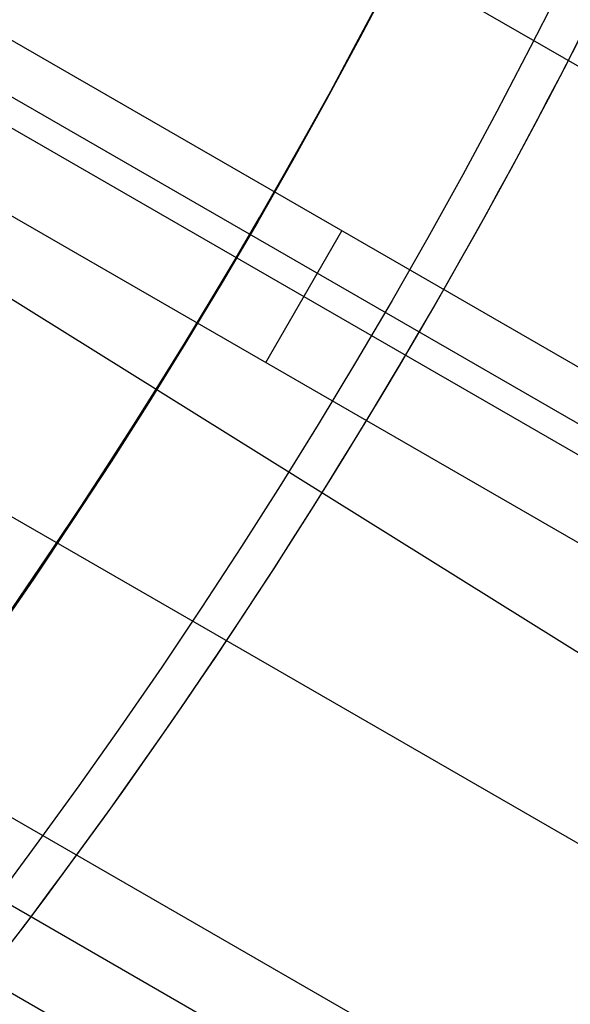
# Model space of a CAD drawing. Extents: x 19499 to 20475, y -6718 to -5871.
# Tile 44 of 60: x 20036.05 to 20041.66, y -6439.24 to -6429.19. Entities that reach past the tile are written whole.
import ezdxf

# ---------------------------------------------------------------- set-up
doc = ezdxf.new("R2010")
doc.units = 0
doc.layers.get('0').update_dxf_attribs({"linetype": 'CONTINUOUS'})
for name, color, linetype in [('BLANCO_METALICO', 7, 'CONTINUOUS'), ('COLOR', 7, 'CONTINUOUS'), ('LUZ', 7, 'CONTINUOUS')]:
    doc.layers.add(name, color=color, linetype=linetype)

msp = doc.modelspace()

# ---------------------------------------------------------------- linework, layer by layer
for p, q in [((20036.83385633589, -6426.827708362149, 63.85791751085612), (20447.42650434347, -6663.883484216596, 63.8579175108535)), ((20043.06477683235, -6433.495986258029, 64.22825076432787), (20035.60173972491, -6429.18719977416, 64.22825076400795)), ((20042.63418746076, -6433.825945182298, 66.39653490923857), (20035.35924125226, -6429.625753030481, 66.39653490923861)), ((20035.22125151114, -6429.864289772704, 64.65119424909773), (20042.50077716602, -6434.067125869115, 64.65119424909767)), ((20042.18709886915, -6434.782788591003, 65.07413773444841), (20034.82954046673, -6430.534899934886, 65.07413766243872)), ((20038.55663709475, -6432.686740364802, 65.07413766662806), (20039.3332582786, -6431.341593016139, 64.2282507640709)), ((20033.41613687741, -6432.789725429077, 65.44447096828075), (20443.99044535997, -6669.834912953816, 65.44447096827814)), ((20442.66072638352, -6672.138053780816, 65.81480424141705), (20031.89144339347, -6434.980297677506, 65.81480424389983)), ((20031.41746722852, -6435.60341238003, 66.23774772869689), (20442.27241575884, -6672.810627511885, 66.23774772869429)), ((20441.88410513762, -6673.48320123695, 66.6606912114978), (20030.93200880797, -6436.219897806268, 66.66069121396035))]:
    msp.add_line(p, q)
at = {"extrusion": (0.112475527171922, 0.1948133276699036, 0.974370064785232)}
msp.add_lwpolyline([(-20545.72119684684, -4382.985045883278), (-20546.23174644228, -4382.676077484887), (-20546.74029225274, -4382.36241276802), (-20547.24677385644, -4382.044070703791), (-20547.75113102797, -4381.721071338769), (-20548.25330376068, -4381.393435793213), (-20548.75323228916, -4381.06118625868), (-20549.25085711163, -4380.724345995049), (-20549.74611901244, -4380.382939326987), (-20550.23895908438, -4380.036991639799), (-20550.72931875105, -4379.686529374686), (-20551.21713978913, -4379.331580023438), (-20551.70236435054, -4378.972172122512), (-20552.1849349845, -4378.608335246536), (-20552.66479465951, -4378.240100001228), (-20553.14188678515, -4377.867498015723), (-20553.6161552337, -4377.490561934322), (-20554.08754436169, -4377.109325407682), (-20554.55599903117, -4376.723823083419), (-20555.02146463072, -4376.334090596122), (-20555.48388709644, -4375.940164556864), (-20555.9432129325, -4375.542082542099), (-20556.3993892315, -4375.139883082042), (-20556.85236369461, -4374.73360564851), (-20557.30208465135, -4374.323290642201), (-20557.7485010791, -4373.908979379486), (-20558.19156262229, -4373.490714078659), (-20558.63121961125, -4373.068537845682), (-20559.06742308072, -4372.642494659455), (-20559.50012478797, -4372.212629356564), (-20559.92927723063, -4371.778987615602), (-20560.35483366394, -4371.341615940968), (-20560.77674811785, -4370.900561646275), (-20561.1949754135, -4370.455872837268), (-20561.60947117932, -4370.007598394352), (-20562.02019186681, -4369.555787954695), (-20562.42709476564, -4369.100491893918), (-20562.83013801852, -4368.641761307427), (-20563.22928063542, -4368.179647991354), (-20563.6244825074, -4367.71420442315), (-20564.0157044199, -4367.245483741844), (-20564.40290806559, -4366.773539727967), (-20564.78605605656, -4366.298426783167), (-20565.16511193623, -4365.820199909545), (-20565.54004019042, -4365.338914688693), (-20565.91080625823, -4364.854627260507), (-20566.27737654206, -4364.36739430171), (-20566.63971841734, -4363.877273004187), (-20566.99780024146, -4363.384321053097), (-20567.3515913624, -4362.888596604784), (-20567.70106212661, -4362.390158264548), (-20568.0461838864, -4361.889065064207), (-20568.38692900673, -4361.38537643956), (-20568.72327087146, -4360.879152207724), (-20569.05518388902, -4360.370452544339), (-20569.38264349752, -4359.85933796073), (-20569.70562616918, -4359.345869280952), (-20570.02410941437, -4358.830107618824), (-20570.33807178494, -4358.312114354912), (-20570.64749287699, -4357.791951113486), (-20570.9523533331, -4357.269679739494), (-20571.25263484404, -4356.745362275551), (-20571.54832014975, -4356.219060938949), (-20571.83939303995, -4355.690838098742), (-20572.12583835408, -4355.160756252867), (-20572.40764198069, -4354.628878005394), (-20572.68479085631, -4354.095266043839), (-20572.95727296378, -4353.559983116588), (-20573.22507732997, -4353.023092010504), (-20573.48819402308, -4352.48465552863), (-20573.74661414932, -4351.944736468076), (-20574.00032984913, -4351.403397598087), (-20574.24933429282, -4350.86070163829), (-20574.49362167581, -4350.316711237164), (-20574.73318721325, -4349.771488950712), (-20574.96802713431, -4349.22509722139), (-20575.19813867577, -4348.677598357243), (-20575.42352007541, -4348.129054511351), (-20575.64417056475, -4347.579527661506), (-20575.86009036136, -4347.029079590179), (-20576.07128066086, -4346.477771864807), (-20576.27774362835, -4345.925665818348), (-20576.47948238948, -4345.372822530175), (-20576.67650102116, -4344.819302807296), (-20576.86880454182, -4344.265167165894), (-20577.05639890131, -4343.710475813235), (-20577.23929097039, -4343.155288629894), (-20577.41748852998, -4342.599665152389), (-20577.59100025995, -4342.043664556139), (-20577.7598357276, -4341.487345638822), (-20577.92400537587, -4340.930766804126), (-20578.08352051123, -4340.373986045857), (-20578.23839329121, -4339.817060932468), (-20578.38863671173, -4339.260048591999), (-20578.53426459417, -4338.703005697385), (-20578.67529157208, -4338.145988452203), (-20578.81173307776, -4337.589052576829), (-20578.94360532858, -4337.032253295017), (-20579.07092531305, -4336.475645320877), (-20579.19371077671, -4335.919282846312), (-20579.31198020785, -4335.363219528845), (-20579.42575282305, -4334.807508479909), (-20579.53504855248, -4334.252202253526), (-20579.63988802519, -4333.697352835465), (-20579.7402925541, -4333.143011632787), (-20579.83628412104, -4332.589229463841), (-20579.92788536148, -4332.036056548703), (-20580.01511954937, -4331.483542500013), (-20580.09801058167, -4330.931736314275), (-20580.17658296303, -4330.380686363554), (-20580.25086179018, -4329.830440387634), (-20580.32087273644, -4329.281045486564), (-20580.38664203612, -4328.732548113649), (-20580.44819646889, -4328.184994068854), (-20580.50556334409, -4327.638428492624), (-20580.55877048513, -4327.092895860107), (-20580.60784621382, -4326.548439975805), (-20580.6528193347, -4326.00510396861), (-20580.69371911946, -4325.462930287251), (-20580.73057529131, -4324.921960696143), (-20580.76341800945, -4324.382236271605), (-20580.79227785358, -4323.843797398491), (-20580.81718580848, -4323.306683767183), (-20580.83817324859, -4322.770934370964), (-20580.85527192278, -4322.236587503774), (-20580.8685139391, -4321.703680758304), (-20580.87793174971, -4321.172251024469), (-20580.88355813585, -4320.642334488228), (-20580.88542619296, -4320.113966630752), (-20580.88362697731, -4319.595425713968), (-20580.87820832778, -4319.075392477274), (-20580.86913895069, -4318.553900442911), (-20580.85638784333, -4318.030983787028), (-20580.83992430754, -4317.506677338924), (-20580.81971796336, -4316.981016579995), (-20580.79573876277, -4316.454037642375), (-20580.76795700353, -4315.925777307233), (-20580.73634334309, -4315.396273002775), (-20580.70086881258, -4314.865562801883), (-20580.66150483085, -4314.333685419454), (-20580.61822321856, -4313.800680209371), (-20580.57099621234, -4313.266587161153), (-20580.51979647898, -4312.731446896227), (-20580.46459712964, -4312.195300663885), (-20580.40537173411, -4311.658190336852), (-20580.34209433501, -4311.120158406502), (-20580.2747394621, -4310.58124797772), (-20580.20328214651, -4310.041502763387), (-20580.12769793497, -4309.500967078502), (-20580.04796290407, -4308.959685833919), (-20579.96405367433, -4308.417704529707), (-20579.87594742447, -4307.875069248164), (-20579.78362190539, -4307.331826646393), (-20579.6870554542, -4306.788023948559), (-20579.5862270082, -4306.243708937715), (-20579.48111611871, -4305.698929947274), (-20579.3717029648, -4305.153735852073), (-20579.25796836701, -4304.608176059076), (-20579.1398938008, -4304.062300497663), (-20579.01746141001, -4303.516159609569), (-20578.89065402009, -4302.969804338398), (-20578.75945515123, -4302.4232861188), (-20578.62384903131, -4301.876656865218), (-20578.48382060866, -4301.329968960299), (-20578.33935556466, -4300.783275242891), (-20578.19044032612, -4300.23662899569), (-20578.03706207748, -4299.690083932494), (-20577.87920877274, -4299.143694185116), (-20577.71686914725, -4298.597514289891), (-20577.55003272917, -4298.051599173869), (-20577.37868985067, -4297.506004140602), (-20577.20283165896, -4296.960784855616), (-20577.02245012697, -4296.415997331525), (-20576.83753806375, -4295.871697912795), (-20576.64808912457, -4295.327943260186), (-20576.45409782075, -4294.784790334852), (-20576.25555952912, -4294.242296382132), (-20576.05247050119, -4293.700518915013), (-20575.84482787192, -4293.159515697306), (-20575.63262966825, -4292.619344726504), (-20575.41587481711, -4292.080064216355), (-20575.19456315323, -4291.54173257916), (-20574.96869542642, -4291.004408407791), (-20574.73827330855, -4290.468150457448), (-20574.50329940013, -4289.933017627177), (-20574.26377723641, -4289.399068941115), (-20574.01971129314, -4288.866363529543), (-20573.77110699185, -4288.334960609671), (-20573.51797070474, -4287.804919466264), (-20573.26030975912, -4287.276299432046), (-20572.99813244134, -4286.749159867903), (-20572.73144800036, -4286.22356014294), (-20572.46026665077, -4285.699559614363), (-20572.18459957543, -4285.177217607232), (-20571.90445892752, -4284.656593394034), (-20571.61985783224, -4284.137746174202), (-20571.33081038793, -4283.62073505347), (-20571.0373316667, -4283.105619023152), (-20570.73943771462, -4282.592456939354), (-20570.43714555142, -4282.081307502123), (-20570.13047316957, -4281.572229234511), (-20569.819439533, -4281.065280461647), (-20569.50406457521, -4280.560519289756), (-20569.18436919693, -4280.058003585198), (-20568.86037526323, -4279.55779095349), (-20568.53210560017, -4279.059938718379), (-20568.19958399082, -4278.564503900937), (-20567.86283517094, -4278.071543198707), (-20567.52188482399, -4277.581112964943), (-20567.1767595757, -4277.093269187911), (-20566.82748698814, -4276.608067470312), (-20566.47409555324, -4276.125563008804), (-20566.11661468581, -4275.645810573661), (-20565.75507471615, -4275.168864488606), (-20565.38950688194, -4274.694778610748), (-20565.0199433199, -4274.223606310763), (-20564.64641705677, -4273.755400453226), (-20564.26896199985, -4273.290213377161), (-20563.88761292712, -4272.828096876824), (-20563.50240547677, -4272.369102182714), (-20563.11337613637, -4271.913279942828), (-20562.72056223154, -4271.460680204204), (-20562.3240019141, -4271.011352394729), (-20561.92373414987, -4270.565345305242), (-20561.51979870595, -4270.122707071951), (-20561.11223613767, -4269.683485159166), (-20560.70108777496, -4269.247726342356), (-20560.28639570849, -4268.815476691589), (-20559.86820277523, -4268.386781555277), (-20559.44655254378, -4267.96168554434), (-20559.0214892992, -4267.540232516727), (-20558.5930580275, -4267.122465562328), (-20558.16130439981, -4266.708426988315), (-20557.72627475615, -4266.298158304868), (-20557.28801608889, -4265.891700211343), (-20556.8465760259, -4265.489092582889), (-20556.40200281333, -4265.090374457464), (-20555.95434529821, -4264.695584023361), (-20555.50365291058, -4264.304758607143), (-20555.04997564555, -4263.917934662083), (-20554.59336404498, -4263.535147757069), (-20554.13386917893, -4263.156432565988), (-20553.67154262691, -4262.781822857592), (-20553.20643645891, -4262.411351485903), (-20552.7386032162, -4262.045050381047), (-20552.26809589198, -4261.682950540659), (-20551.79496791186, -4261.325082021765), (-20551.31927311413, -4260.971473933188), (-20550.84106572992, -4260.622154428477), (-20550.36040036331, -4260.277150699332), (-20549.87733197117, -4259.936488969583), (-20549.39191584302, -4259.600194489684), (-20548.90420758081, -4259.268291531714), (-20548.41426307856, -4258.940803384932), (-20547.92213850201, -4258.617752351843), (-20547.42789026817, -4258.299159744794), (-20546.93157502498, -4257.9850458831)], dxfattribs=at)
at = {"extrusion": (0.112475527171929, 0.1948133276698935, 0.9743700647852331)}
msp.add_lwpolyline([(-20544.81033906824, -4257.985045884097), (-20545.33140868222, -4258.289837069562), (-20545.85052834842, -4258.599487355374), (-20546.36763479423, -4258.913978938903), (-20546.88266491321, -4259.233292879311), (-20547.39555578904, -4259.557409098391), (-20547.90624471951, -4259.886306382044), (-20548.41466924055, -4260.219962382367), (-20548.9207671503, -4260.558353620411), (-20549.42447653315, -4260.901455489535), (-20549.92573578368, -4261.249242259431), (-20550.42448363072, -4261.60168708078), (-20550.92065916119, -4261.958761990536), (-20551.41420184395, -4262.320437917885), (-20551.90505155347, -4262.686684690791), (-20552.39314859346, -4263.057471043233), (-20552.87843372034, -4263.432764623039), (-20553.3608481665, -4263.812532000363), (-20553.84033366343, -4264.196738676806), (-20554.31683246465, -4264.585349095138), (-20554.79028736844, -4264.978326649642), (-20555.26064174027, -4265.375633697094), (-20555.72783953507, -4265.777231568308), (-20556.19182531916, -4266.183080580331), (-20556.65254429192, -4266.593140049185), (-20557.10994230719, -4267.007368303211), (-20557.56396589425, -4267.425722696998), (-20558.01456227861, -4267.848159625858), (-20558.46167940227, -4268.274634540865), (-20558.90526594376, -4268.705101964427), (-20559.34527133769, -4269.139515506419), (-20559.78164579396, -4269.577827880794), (-20560.21434031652, -4270.019990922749), (-20560.64330672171, -4270.465955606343), (-20561.06849765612, -4270.915672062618), (-20561.48986661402, -4271.369089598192), (-20561.90736795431, -4271.82615671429), (-20562.32095691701, -4272.286821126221), (-20562.73058963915, -4272.751029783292), (-20563.13622317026, -4273.218728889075), (-20563.53781548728, -4273.689863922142), (-20563.93532550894, -4274.164379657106), (-20564.3287131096, -4274.642220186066), (-20564.71793913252, -4275.123328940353), (-20565.10296540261, -4275.607648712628), (-20565.48375473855, -4276.095121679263), (-20565.86027096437, -4276.58568942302), (-20566.23247892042, -4277.079292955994), (-20566.60034447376, -4277.575872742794), (-20566.96383452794, -4278.075368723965), (-20567.32291703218, -4278.577720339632), (-20567.67756098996, -4279.082866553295), (-20568.02773646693, -4279.590745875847), (-20568.37341459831, -4280.101296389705), (-20568.71456759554, -4280.61445577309), (-20569.05116875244, -4281.13016132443), (-20569.38319245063, -4281.648349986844), (-20569.71061416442, -4282.168958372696), (-20570.033410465, -4282.691922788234), (-20570.35155902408, -4283.217179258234), (-20570.66503861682, -4283.744663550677), (-20570.97382912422, -4284.27431120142), (-20571.27791153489, -4284.806057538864), (-20571.57726794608, -4285.339837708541), (-20571.8718815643, -4285.875586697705), (-20572.16173670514, -4286.413239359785), (-20572.44681879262, -4286.952730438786), (-20572.72711435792, -4287.493994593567), (-20573.00261103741, -4288.036966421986), (-20573.27329757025, -4288.581580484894), (-20573.53916379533, -4289.127771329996), (-20573.80020064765, -4289.675473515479), (-20574.0564001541, -4290.224621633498), (-20574.3077554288, -4290.775150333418), (-20574.55426066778, -4291.326994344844), (-20574.79591114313, -4291.880088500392), (-20575.03270319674, -4292.434367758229), (-20575.26463423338, -4292.989767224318), (-20575.49170271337, -4293.546222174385), (-20575.71390814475, -4294.103668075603), (-20575.93125107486, -4294.662040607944), (-20576.14373308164, -4295.22127568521), (-20576.35135676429, -4295.781309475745), (-20576.55412573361, -4296.342078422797), (-20576.75204460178, -4296.903519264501), (-20576.94511897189, -4297.465569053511), (-20577.1333554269, -4298.02816517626), (-20577.31676151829, -4298.59124537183), (-20577.49534575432, -4299.15474775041), (-20577.66911758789, -4299.718610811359), (-20577.83808740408, -4300.282773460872), (-20578.00226650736, -4300.847175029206), (-20578.16166710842, -4301.411755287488), (-20578.31630231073, -4301.976454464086), (-20578.4661860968, -4302.541213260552), (-20578.61133331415, -4303.105972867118), (-20578.75175966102, -4303.670674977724), (-20578.88748167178, -4304.235261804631), (-20579.01851670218, -4304.799676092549), (-20579.1448829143, -4305.363861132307), (-20579.26659926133, -4305.927760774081), (-20579.38368547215, -4306.491319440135), (-20579.49616203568, -4307.054482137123), (-20579.60405018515, -4307.617194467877), (-20579.70737188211, -4308.179402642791), (-20579.80614980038, -4308.741053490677), (-20579.90040730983, -4309.302094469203), (-20579.99016846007, -4309.862473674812), (-20580.07545796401, -4310.422139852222), (-20580.15630118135, -4310.981042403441), (-20580.232724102, -4311.539131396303), (-20580.30475332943, -4312.09635757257), (-20580.37241606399, -4312.652672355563), (-20580.43574008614, -4313.20802785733), (-20580.49475373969, -4313.762376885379), (-20580.54948591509, -4314.315672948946), (-20580.59996603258, -4314.867870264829), (-20580.64622402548, -4315.418923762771), (-20580.68829032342, -4315.968789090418), (-20580.72619583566, -4316.517422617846), (-20580.75997193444, -4317.064781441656), (-20580.78965043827, -4317.610823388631), (-20580.81526359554, -4318.15550701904), (-20580.83684406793, -4318.698791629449), (-20580.85442491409, -4319.240637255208), (-20580.8680395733, -4319.781004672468), (-20580.87772184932, -4320.319855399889), (-20580.88350589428, -4320.857151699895), (-20580.88542619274, -4321.392856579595), (-20580.88367452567, -4321.904499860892), (-20580.87839934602, -4322.417596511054), (-20580.86957058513, -4322.932114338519), (-20580.85715844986, -4323.448020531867), (-20580.84113343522, -4323.965281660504), (-20580.82146633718, -4324.483863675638), (-20580.79812826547, -4325.003731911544), (-20580.77109065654, -4325.524851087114), (-20580.74032528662, -4326.047185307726), (-20580.70580428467, -4326.570698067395), (-20580.66750014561, -4327.095352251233), (-20580.6253857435, -4327.621110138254), (-20580.57943434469, -4328.147933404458), (-20580.5296196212, -4328.675783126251), (-20580.47591566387, -4329.204619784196), (-20580.41829699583, -4329.734403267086), (-20580.3567385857, -4330.265092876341), (-20580.29121586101, -4330.796647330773), (-20580.22170472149, -4331.32902477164), (-20580.14818155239, -4331.862182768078), (-20580.07062323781, -4332.396078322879), (-20579.98900717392, -4332.930667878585), (-20579.90331128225, -4333.465907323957), (-20579.81351402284, -4334.00175200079), (-20579.71959440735, -4334.538156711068), (-20579.62153201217, -4335.075075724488), (-20579.51930699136, -4335.612462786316), (-20579.41290008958, -4336.150271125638), (-20579.30229265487, -4336.688453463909), (-20579.18746665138, -4337.226962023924), (-20579.0684046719, -4337.765748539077), (-20578.94508995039, -4338.30476426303), (-20578.81750637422, -4338.843959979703), (-20578.68563849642, -4339.383286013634), (-20578.54947154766, -4339.922692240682), (-20578.4089914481, -4340.462128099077), (-20578.26418481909, -4341.001542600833), (-20578.11503899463, -4341.540884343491), (-20577.96154203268, -4342.080101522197), (-20577.80368272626, -4342.619141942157), (-20577.64145061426, -4343.157953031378), (-20577.47483599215, -4343.696481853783), (-20577.30382992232, -4344.234675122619), (-20577.12842424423, -4344.772479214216), (-20576.94861158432, -4345.309840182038), (-20576.76438536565, -4345.84670377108), (-20576.5757398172, -4346.383015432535), (-20576.38266998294, -4346.918720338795), (-20576.18517173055, -4347.453763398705), (-20575.98324175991, -4347.988089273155), (-20575.77687761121, -4348.521642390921), (-20575.56607767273, -4349.05436696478), (-20575.35084118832, -4349.586207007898), (-20575.1311682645, -4350.117106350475), (-20574.90705987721, -4350.647008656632), (-20574.67851787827, -4351.175857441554), (-20574.44554500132, -4351.703596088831), (-20574.20814486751, -4352.230167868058), (-20573.96632199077, -4352.755515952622), (-20573.72008178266, -4353.279583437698), (-20573.46943055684, -4353.802313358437), (-20573.21437553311, -4354.323648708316), (-20572.95492484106, -4354.843532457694), (-20572.69108752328, -4355.361907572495), (-20572.42287353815, -4355.878717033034), (-20572.1502937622, -4356.393903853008), (-20571.873359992, -4356.907411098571), (-20571.59208494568, -4357.419181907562), (-20571.30648226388, -4357.929159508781), (-20571.01656651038, -4358.437287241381), (-20570.72235317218, -4358.943508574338), (-20570.42385865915, -4359.44776712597), (-20570.12110030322, -4359.95000668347), (-20569.81409635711, -4360.450171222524), (-20569.50286599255, -4360.948204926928), (-20569.18742929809, -4361.444052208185), (-20568.86780727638, -4361.937657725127), (-20568.54402184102, -4362.428966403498), (-20568.21609581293, -4362.917923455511), (-20567.88405291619, -4363.40447439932), (-20567.54791777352, -4363.888565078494), (-20567.20771590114, -4364.37014168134), (-20566.86347370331, -4364.849150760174), (-20566.51521846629, -4365.325539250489), (-20566.16297835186, -4365.799254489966), (-20565.80678239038, -4366.270244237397), (-20565.44666047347, -4366.738456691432), (-20565.08264334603, -4367.203840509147), (-20564.71476259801, -4367.66634482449), (-20564.34305065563, -4368.12591926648), (-20563.96754077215, -4368.582513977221), (-20563.58826701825, -4369.036079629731), (-20563.20526427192, -4369.486567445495), (-20562.81856820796, -4369.933929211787), (-20562.42821528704, -4370.378117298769), (-20562.03424274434, -4370.819084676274), (-20561.6366885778, -4371.256784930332), (-20561.23559153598, -4371.691172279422), (-20560.83099110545, -4372.122201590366), (-20560.42292749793, -4372.549828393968), (-20560.0114416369, -4372.974008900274), (-20559.59657514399, -4373.394700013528), (-20559.17837032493, -4373.811859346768), (-20558.75687015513, -4374.225445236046), (-20558.33211826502, -4374.635416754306), (-20557.90415892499, -4375.041733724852), (-20557.47303703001, -4375.444356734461), (-20557.03879808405, -4375.84324714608), (-20556.60148818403, -4376.238367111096), (-20556.16115400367, -4376.629679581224), (-20555.71784277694, -4377.017148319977), (-20555.27160228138, -4377.400737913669), (-20554.82248082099, -4377.780413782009), (-20554.37052720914, -4378.156142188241), (-20553.91579075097, -4378.527890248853), (-20553.45832122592, -4378.895625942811), (-20552.99816886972, -4379.259318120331), (-20552.53538435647, -4379.618936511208), (-20552.0700187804, -4379.974451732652), (-20551.60212363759, -4380.32583529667), (-20551.13175080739, -4380.673059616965), (-20550.65895253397, -4381.016098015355), (-20550.18378140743, -4381.354924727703), (-20549.70629034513, -4381.68951490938), (-20549.22653257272, -4382.019844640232), (-20548.74456160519, -4382.345890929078), (-20548.26043122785, -4382.66763171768), (-20547.77419547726, -4382.985045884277)], dxfattribs=at)
at = {"extrusion": (0.1124755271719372, 0.1948133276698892, 0.9743700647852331)}
msp.add_lwpolyline([(-20551.17138497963, -4257.985045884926), (-20551.64679980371, -4258.320163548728), (-20552.11996327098, -4258.659354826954), (-20552.59082622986, -4259.002596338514), (-20553.0593398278, -4259.349863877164), (-20553.52545552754, -4259.701132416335), (-20553.98912512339, -4260.05637611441), (-20554.45030075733, -4260.415568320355), (-20554.90893493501, -4260.778681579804), (-20555.36498054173, -4261.145687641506), (-20555.81839085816, -4261.516557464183), (-20556.26911957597, -4261.891261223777), (-20556.71712081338, -4262.26976832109), (-20557.16234913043, -4262.652047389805), (-20557.60475954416, -4263.038066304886), (-20558.04430754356, -4263.427792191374), (-20558.48094910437, -4263.821191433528), (-20558.91464070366, -4264.218229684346), (-20559.34533933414, -4264.618871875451), (-20559.77300251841, -4265.023082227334), (-20560.19758832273, -4265.43082425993), (-20560.61905537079, -4265.842060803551), (-20561.03736285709, -4266.256754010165), (-20561.45247056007, -4266.674865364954), (-20561.86433885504, -4267.096355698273), (-20562.27292872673, -4267.521185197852), (-20562.67820178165, -4267.949313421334), (-20563.08012026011, -4268.38069930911), (-20563.4786470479, -4268.81530119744), (-20563.87374568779, -4269.253076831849), (-20564.26538039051, -4269.693983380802), (-20564.65351604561, -4270.137977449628), (-20565.03811823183, -4270.585015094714), (-20565.41915322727, -4271.035051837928), (-20565.79658801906, -4271.488042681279), (-20566.17039031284, -4271.943942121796), (-20566.54052854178, -4272.402704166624), (-20566.90697187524, -4272.864282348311), (-20567.26969022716, -4273.328629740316), (-20567.62865426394, -4273.795698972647), (-20567.98383541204, -4274.265442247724), (-20568.33520586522, -4274.737811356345), (-20568.68273859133, -4275.212757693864), (-20569.02640733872, -4275.690232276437), (-20569.36618664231, -4276.170185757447), (-20569.70205182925, -4276.652568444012), (-20570.03397902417, -4277.137330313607), (-20570.36194515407, -4277.624421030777), (-20570.68592795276, -4278.113789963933), (-20571.00590596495, -4278.605386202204), (-20571.32185854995, -4279.099158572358), (-20571.63376588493, -4279.595055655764), (-20571.94160896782, -4280.093025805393), (-20572.24536961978, -4280.593017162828), (-20572.5450304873, -4281.094977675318), (-20572.8405750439, -4281.598855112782), (-20573.13198759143, -4282.104597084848), (-20573.41925326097, -4282.612151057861), (-20573.70235801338, -4283.121464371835), (-20573.98128863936, -4283.632484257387), (-20574.25603275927, -4284.145157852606), (-20574.52657882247, -4284.65943221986), (-20574.79291610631, -4285.175254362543), (-20575.05503471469, -4285.692571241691), (-20575.31292557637, -4286.211329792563), (-20575.56658044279, -4286.731476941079), (-20575.81599188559, -4287.252959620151), (-20576.06115329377, -4287.775724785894), (-20576.30205887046, -4288.299719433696), (-20576.5387036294, -4288.824890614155), (-20576.771083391, -4289.351185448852), (-20576.99919477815, -4289.878551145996), (-20577.22303521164, -4290.406935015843), (-20577.44260290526, -4290.936284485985), (-20577.6578968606, -4291.466547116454), (-20577.86891686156, -4291.997670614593), (-20578.07566346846, -4292.529602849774), (-20578.27813801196, -4293.062291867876), (-20578.47634258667, -4293.595685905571), (-20578.6702800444, -4294.129733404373), (-20578.85995398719, -4294.664383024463), (-20579.0453687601, -4295.19958365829), (-20579.22652944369, -4295.735284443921), (-20579.40344184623, -4296.271434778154), (-20579.57611249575, -4296.807984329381), (-20579.74454863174, -4297.344883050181), (-20579.9087581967, -4297.882081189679), (-20580.06874982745, -4298.419529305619), (-20580.22453284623, -4298.957178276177), (-20580.37611725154, -4299.49497931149), (-20580.52351370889, -4300.032883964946), (-20580.66673354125, -4300.570844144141), (-20580.80578871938, -4301.108812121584), (-20580.94069185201, -4301.646740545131), (-20581.07145617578, -4302.184582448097), (-20581.19809554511, -4302.722291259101), (-20581.32062442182, -4303.259820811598), (-20581.43905786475, -4303.797125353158), (-20581.55341151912, -4304.334159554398), (-20581.66370160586, -4304.870878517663), (-20581.76994491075, -4305.40723778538), (-20581.87215877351, -4305.943193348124), (-20581.97036107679, -4306.47870165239), (-20582.06457023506, -4307.013719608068), (-20582.15480518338, -4307.548204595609), (-20582.24108536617, -4308.082114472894), (-20582.32343072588, -4308.615407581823), (-20582.40186169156, -4309.148042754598), (-20582.4763991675, -4309.679979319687), (-20582.54706452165, -4310.211177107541), (-20582.61387957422, -4310.741596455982), (-20582.67686658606, -4311.271198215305), (-20582.7360482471, -4311.799943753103), (-20582.79144766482, -4312.327794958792), (-20582.84308835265, -4312.854714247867), (-20582.89099421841, -4313.380664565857), (-20582.93518955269, -4313.905609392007), (-20582.97569901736, -4314.429512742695), (-20583.01254763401, -4314.952339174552), (-20583.04576077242, -4315.474053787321), (-20583.07536413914, -4315.994622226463), (-20583.10138376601, -4316.514010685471), (-20583.12384599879, -4317.03218590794), (-20583.14277748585, -4317.549115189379), (-20583.15820516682, -4318.064766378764), (-20583.17015626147, -4318.579107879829), (-20583.17865825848, -4319.092108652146), (-20583.18373890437, -4319.603738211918), (-20583.18542619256, -4320.113966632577), (-20583.18367871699, -4320.633215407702), (-20583.17841649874, -4321.153914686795), (-20583.1696100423, -4321.67603291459), (-20583.15723011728, -4322.199537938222), (-20583.14124777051, -4322.724397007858), (-20583.12163433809, -4323.250576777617), (-20583.09836145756, -4323.778043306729), (-20583.07140108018, -4324.306762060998), (-20583.04072548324, -4324.836697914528), (-20583.00630728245, -4325.367815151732), (-20582.96811944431, -4325.900077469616), (-20582.9261352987, -4326.433447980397), (-20582.88032855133, -4326.967889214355), (-20582.83067329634, -4327.503363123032), (-20582.77714402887, -4328.039831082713), (-20582.71971565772, -4328.577253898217), (-20582.65836351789, -4329.115591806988), (-20582.59306338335, -4329.654804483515), (-20582.52379147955, -4330.194851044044), (-20582.4505244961, -4330.735690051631), (-20582.37323959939, -4331.277279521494), (-20582.29191444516, -4331.819576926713), (-20582.20652719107, -4332.362539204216), (-20582.11705650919, -4332.906122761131), (-20582.02348159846, -4333.450283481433), (-20581.92578219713, -4333.99497673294), (-20581.82393859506, -4334.540157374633), (-20581.71793164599, -4335.085779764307), (-20581.60774277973, -4335.631797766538), (-20581.49335401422, -4336.178164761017), (-20581.37474796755, -4336.724833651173), (-20581.25190786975, -4337.271756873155), (-20581.12481757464, -4337.818886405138), (-20580.99346157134, -4338.366173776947), (-20580.8578249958, -4338.913570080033), (-20580.71789364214, -4339.46102597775), (-20580.57365397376, -4340.008491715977), (-20580.42509313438, -4340.555917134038), (-20580.27219895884, -4341.103251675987), (-20580.11495998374, -4341.650444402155), (-20579.95336545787, -4342.197444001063), (-20579.78740535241, -4342.744198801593), (-20579.61707037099, -4343.290656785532), (-20579.44235195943, -4343.836765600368), (-20579.26324231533, -4344.382472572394), (-20579.07973439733, -4344.927724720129), (-20578.8918219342, -4345.472468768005), (-20578.69949943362, -4346.016651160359), (-20578.50276219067, -4346.560218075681), (-20578.30160629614, -4347.103115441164), (-20578.09602864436, -4347.645288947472), (-20577.88602694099, -4348.186684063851), (-20577.67159971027, -4348.727246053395), (-20577.45274630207, -4349.266919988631), (-20577.22946689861, -4349.805650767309), (-20577.00176252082, -4350.343383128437), (-20576.76963503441, -4350.88006166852), (-20576.53308715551, -4351.415630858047), (-20576.29212245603, -4351.950035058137), (-20576.04674536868, -4352.48321853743), (-20575.79696119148, -4353.015125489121), (-20575.54277609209, -4353.545700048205), (-20575.2841971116, -4354.074886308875), (-20575.02123216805, -4354.602628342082), (-20574.75389005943, -4355.128870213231), (-20574.48218046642, -4355.65355600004), (-20574.20611395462, -4356.176629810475), (-20573.92570197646, -4356.69803580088), (-20573.64095687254, -4357.217718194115), (-20573.35189187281, -4357.735621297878), (-20573.05852109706, -4358.25168952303), (-20572.76085955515, -4358.765867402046), (-20572.45892314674, -4359.27809960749), (-20572.15272866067, -4359.788330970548), (-20571.84229377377, -4360.296506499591), (-20571.52763704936, -4360.802571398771), (-20571.20877793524, -4361.306471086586), (-20570.88573676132, -4361.808151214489), (-20570.55853473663, -4362.307557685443), (-20570.22719394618, -4362.804636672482), (-20569.89173734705, -4363.299334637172), (-20569.5521887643, -4363.791598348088), (-20569.20857288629, -4364.281374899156), (-20568.86091525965, -4364.768611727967), (-20568.50924228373, -4365.253256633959), (-20568.15358120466, -4365.735257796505), (-20567.79396010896, -4366.214563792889), (-20567.43040791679, -4366.691123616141), (-20567.06295437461, -4367.164886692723), (-20566.69163004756, -4367.635802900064), (-20566.3164663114, -4368.103822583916), (-20565.93749534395, -4368.568896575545), (-20565.55475011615, -4369.030976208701), (-20565.16826438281, -4369.490013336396), (-20564.77807267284, -4369.945960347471), (-20564.38421027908, -4370.398770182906), (-20563.98671324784, -4370.848396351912), (-20563.58561836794, -4371.294792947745), (-20563.18096315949, -4371.737914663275), (-20562.77278586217, -4372.177716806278), (-20562.36112542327, -4372.614155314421), (-20561.94602148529, -4373.047186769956), (-20561.52751437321, -4373.476768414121), (-20561.1056450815, -4373.902858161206), (-20560.68045526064, -4374.325414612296), (-20560.25198720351, -4374.744397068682), (-20559.82028383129, -4375.159765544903), (-20559.3853886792, -4375.571480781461), (-20558.9473458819, -4375.979504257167), (-20558.50620015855, -4376.383798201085), (-20558.06199679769, -4376.784325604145), (-20557.61478164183, -4377.181050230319), (-20557.16460107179, -4377.573936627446), (-20556.71150199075, -4377.962950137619), (-20556.25553180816, -4378.348056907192), (-20555.7967384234, -4378.729223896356), (-20555.33517020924, -4379.106418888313), (-20554.8708759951, -4379.479610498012), (-20554.40390505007, -4379.848768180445), (-20553.93430706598, -4380.213862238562), (-20553.46213214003, -4380.574863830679), (-20552.98743075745, -4380.931744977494), (-20552.51025377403, -4381.284478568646), (-20552.03065239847, -4381.633038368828), (-20551.54867817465, -4381.977399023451), (-20551.06438296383, -4382.317536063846), (-20550.57781892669, -4382.653425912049), (-20550.08903850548, -4382.985045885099)], dxfattribs=at)
at = {"extrusion": (0.1124755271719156, 0.1948133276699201, 0.9743700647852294)}
msp.add_lwpolyline([(-20551.92900245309, -4382.985045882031), (-20552.39493319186, -4382.647722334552), (-20552.85859259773, -4382.306462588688), (-20553.31993379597, -4381.961290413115), (-20553.77891022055, -4381.612230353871), (-20554.2354756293, -4381.259307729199), (-20554.68958411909, -4380.902548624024), (-20555.14119014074, -4380.541979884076), (-20555.59024851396, -4380.177629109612), (-20556.03671444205, -4379.809524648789), (-20556.48054352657, -4379.437695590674), (-20556.92169178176, -4379.062171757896), (-20557.36011564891, -4378.682983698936), (-20557.79577201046, -4378.300162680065), (-20558.22861820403, -4377.913740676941), (-20558.6586120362, -4377.523750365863), (-20559.08571179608, -4377.130225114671), (-20559.50987626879, -4376.733198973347), (-20559.93106474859, -4376.332706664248), (-20560.34923705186, -4375.928783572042), (-20560.76435352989, -4375.52146573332), (-20561.17637508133, -4375.110789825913), (-20561.5852631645, -4374.696793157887), (-20561.99097980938, -4374.279513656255), (-20562.39348762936, -4373.858989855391), (-20562.79274983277, -4373.435260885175), (-20563.188730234, -4373.008366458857), (-20563.58139326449, -4372.578346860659), (-20563.97070398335, -4372.145242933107), (-20564.35662808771, -4371.709096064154), (-20564.7391319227, -4371.269948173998), (-20565.11818249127, -4370.827841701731), (-20565.49374746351, -4370.382819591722), (-20565.86579518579, -4369.934925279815), (-20566.23429468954, -4369.484202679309), (-20566.59921569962, -4369.030696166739), (-20566.9605286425, -4368.574450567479), (-20567.31820465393, -4368.115511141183), (-20567.67221558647, -4367.653923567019), (-20568.02253401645, -4367.189733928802), (-20568.36913325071, -4366.722988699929), (-20568.71198733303, -4366.253734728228), (-20569.05107105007, -4365.782019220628), (-20569.386359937, -4365.307889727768), (-20569.71783028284, -4364.831394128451), (-20570.04545913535, -4364.352580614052), (-20570.36922430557, -4363.871497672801), (-20570.68910437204, -4363.388194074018), (-20571.00507868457, -4362.902718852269), (-20571.31712736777, -4362.415121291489), (-20571.62523132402, -4361.925450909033), (-20571.92937223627, -4361.433757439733), (-20572.22953257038, -4360.94009081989), (-20572.52569557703, -4360.444501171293), (-20572.81784529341, -4359.947038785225), (-20573.1059665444, -4359.447754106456), (-20573.39004494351, -4358.946697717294), (-20573.67006689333, -4358.443920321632), (-20573.94601958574, -4357.93947272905), (-20574.21789100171, -4357.433405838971), (-20574.48566991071, -4356.925770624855), (-20574.74934586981, -4356.416618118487), (-20575.00890922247, -4355.905999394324), (-20575.26435109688, -4355.39396555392), (-20575.51566340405, -4354.880567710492), (-20575.76283883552, -4354.365856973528), (-20576.00587086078, -4353.849884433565), (-20576.24475372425, -4353.332701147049), (-20576.4794824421, -4352.81435812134), (-20576.71005279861, -4352.294906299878), (-20576.93646134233, -4351.774396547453), (-20577.15870538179, -4351.25287963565), (-20577.37678298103, -4350.730406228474), (-20577.59069295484, -4350.207026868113), (-20577.8004348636, -4349.682791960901), (-20578.00600900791, -4349.157751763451), (-20578.20741642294, -4348.631956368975), (-20578.4046588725, -4348.105455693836), (-20578.59773884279, -4347.578299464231), (-20578.78665953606, -4347.050537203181), (-20578.97142486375, -4346.522218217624), (-20579.15203943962, -4345.993391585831), (-20579.32850857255, -4345.464106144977), (-20579.50083825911, -4344.934410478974), (-20579.66903517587, -4344.404352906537), (-20579.8331066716, -4343.873981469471), (-20579.99306075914, -4343.343343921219), (-20580.14890610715, -4342.812487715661), (-20580.30065203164, -4342.281459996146), (-20580.44830848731, -4341.750307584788), (-20580.59188605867, -4341.219076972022), (-20580.73139595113, -4340.687814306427), (-20580.86684998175, -4340.156565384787), (-20580.99826056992, -4339.625375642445), (-20581.12564072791, -4339.094290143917), (-20581.24900405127, -4338.563353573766), (-20581.36836470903, -4338.032610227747), (-20581.48373743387, -4337.502104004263), (-20581.59513751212, -4336.971878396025), (-20581.70258077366, -4336.441976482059), (-20581.8060835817, -4335.912440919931), (-20581.90566282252, -4335.383313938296), (-20582.00133589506, -4334.854637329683), (-20582.09312070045, -4334.326452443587), (-20582.18103563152, -4333.798800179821), (-20582.26509956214, -4333.271720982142), (-20582.34533183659, -4332.745254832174), (-20582.42175225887, -4332.219441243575), (-20582.49438108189, -4331.694319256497), (-20582.56323899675, -4331.169927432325), (-20582.62834712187, -4330.646303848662), (-20582.68972699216, -4330.123486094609), (-20582.74740054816, -4329.601511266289), (-20582.80139012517, -4329.080415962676), (-20582.85171844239, -4328.560236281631), (-20582.89840859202, -4328.041007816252), (-20582.94148402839, -4327.522765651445), (-20582.98096855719, -4327.005544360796), (-20583.01688632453, -4326.489378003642), (-20583.04926180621, -4325.974300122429), (-20583.07811979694, -4325.460343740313), (-20583.10348539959, -4324.947541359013), (-20583.1253840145, -4324.435924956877), (-20583.14384132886, -4323.925525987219), (-20583.1588833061, -4323.416375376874), (-20583.17053617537, -4322.908503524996), (-20583.17882642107, -4322.401940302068), (-20583.18378077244, -4321.896715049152), (-20583.18542619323, -4321.39285657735), (-20583.18363339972, -4320.86691804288), (-20583.17823445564, -4320.339491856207), (-20583.16919871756, -4319.810610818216), (-20583.15649582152, -4319.280308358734), (-20583.1400956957, -4318.748618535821), (-20583.11996857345, -4318.215576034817), (-20583.0960850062, -4317.681216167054), (-20583.06841587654, -4317.145574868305), (-20583.03693241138, -4316.608688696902), (-20583.0016061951, -4316.070594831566), (-20582.96240918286, -4315.531331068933), (-20582.91931371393, -4314.990935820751), (-20582.87229252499, -4314.449448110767), (-20582.82131876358, -4313.90690757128), (-20582.76636600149, -4313.363354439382), (-20582.70740824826, -4312.818829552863), (-20582.6444199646, -4312.273374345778), (-20582.57737607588, -4311.727030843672), (-20582.5062519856, -4311.179841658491), (-20582.43102358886, -4310.631849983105), (-20582.35166728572, -4310.083099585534), (-20582.26815999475, -4309.533634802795), (-20582.18047916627, -4308.983500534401), (-20582.08860279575, -4308.432742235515), (-20581.99250943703, -4307.881405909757), (-20581.89217821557, -4307.329538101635), (-20581.78758884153, -4306.777185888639), (-20581.67872162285, -4306.224396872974), (-20581.56555747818, -4305.671219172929), (-20581.4480779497, -4305.117701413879), (-20581.32626521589, -4304.563892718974), (-20581.20010210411, -4304.009842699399), (-20581.06957210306, -4303.45560144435), (-20580.93465937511, -4302.901219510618), (-20580.79534876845, -4302.346747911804), (-20580.65162582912, -4301.792238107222), (-20580.50347681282, -4301.237741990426), (-20580.35088869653, -4300.683311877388), (-20580.19384918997, -4300.129000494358), (-20580.0323467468, -4299.574860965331), (-20579.86637057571, -4299.020946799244), (-20579.69591065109, -4298.467311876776), (-20579.52095772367, -4297.914010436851), (-20579.34150333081, -4297.361097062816), (-20579.15753980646, -4296.808626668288), (-20578.96906029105, -4296.256654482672), (-20578.77605874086, -4295.70523603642), (-20578.57852993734, -4295.154427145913), (-20578.37646949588, -4294.604283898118), (-20578.16987387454, -4294.05486263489), (-20577.95874038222, -4293.506219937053), (-20577.74306718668, -4292.958412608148), (-20577.52285332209, -4292.411497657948), (-20577.29809869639, -4291.865532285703), (-20577.06880409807, -4291.320573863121), (-20576.83497120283, -4290.776679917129), (-20576.59660257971, -4290.233908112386), (-20576.35370169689, -4289.692316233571), (-20576.10627292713, -4289.151962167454), (-20575.85432155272, -4288.612903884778), (-20575.59785377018, -4288.075199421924), (-20575.33687669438, -4287.5389068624), (-20575.07139836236, -4287.004084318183), (-20574.80142773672, -4286.470789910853), (-20574.5269747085, -4285.939081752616), (-20574.24805009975, -4285.409017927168), (-20573.96466566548, -4284.880656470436), (-20573.6768340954, -4284.354055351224), (-20573.384569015, -4283.82927245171), (-20573.08788498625, -4283.306365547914), (-20572.78679750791, -4282.785392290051), (-20572.48132301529, -4282.266410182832), (-20572.17147887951, -4281.749476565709), (-20571.85728340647, -4281.234648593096), (-20571.53875583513, -4280.721983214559), (-20571.21591633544, -4280.211537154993), (-20570.88878600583, -4279.703366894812), (-20570.55738687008, -4279.197528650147), (-20570.22174187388, -4278.694078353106), (-20569.88187488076, -4278.193071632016), (-20569.53781066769, -4277.694563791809), (-20569.18957492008, -4277.198609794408), (-20568.83719422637, -4276.705264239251), (-20568.48069607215, -4276.214581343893), (-20568.12010883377, -4275.726614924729), (-20567.75546177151, -4275.24141837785), (-20567.38678502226, -4274.759044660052), (-20567.01410959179, -4274.279546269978), (-20566.63746734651, -4273.802975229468), (-20566.25689100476, -4273.329383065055), (-20565.8724141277, -4272.858820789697), (-20565.48407110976, -4272.391338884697), (-20565.09189716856, -4271.926987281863), (-20564.69592833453, -4271.465815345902), (-20564.29620143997, -4271.007871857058), (-20563.89275410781, -4270.553204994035), (-20563.48562473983, -4270.101862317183), (-20563.07485250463, -4269.653890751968), (-20562.66047732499, -4269.209336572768), (-20562.24253986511, -4268.768245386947), (-20561.82108151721, -4268.330662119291), (-20561.39614438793, -4267.896630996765), (-20560.96777128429, -4267.466195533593), (-20560.53600569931, -4267.039398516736), (-20560.10089179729, -4266.616281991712), (-20559.66247439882, -4266.196887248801), (-20559.22079896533, -4265.781254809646), (-20558.77591158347, -4265.369424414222), (-20558.32785894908, -4264.96143500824), (-20557.87668835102, -4264.557324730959), (-20557.4224476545, -4264.157130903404), (-20556.96518528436, -4263.760890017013), (-20556.50495020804, -4263.368637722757), (-20556.04179191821, -4262.980408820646), (-20555.5757604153, -4262.59623724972), (-20555.10690618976, -4262.216156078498), (-20554.63528020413, -4261.840197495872), (-20554.16093387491, -4261.46839280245), (-20553.6839190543, -4261.100772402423), (-20553.20428801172, -4260.737365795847), (-20552.7220934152, -4260.378201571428), (-20552.23738831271, -4260.023307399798), (-20551.75022611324, -4259.672710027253), (-20551.26066056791, -4259.326435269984), (-20550.76874575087, -4258.984508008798), (-20550.2745360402, -4258.646952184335), (-20549.77808609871, -4258.313790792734), (-20549.27945085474, -4257.985045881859)], dxfattribs=at)
at = {"extrusion": (0, 0, -1)}
for centre, radius, start, end in [((-19986.97575810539, -6401.428438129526, -89.37470231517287), 70.9424557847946, 329.9999999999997, 149.9999999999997), ((-19986.97575810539, -6401.428438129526, -46.50000292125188), 70.9424557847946, 329.9999999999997, 149.9999999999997), ((-19986.97575810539, -6401.428438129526, -89.37470231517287), 70.94245578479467, 149.9999999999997, 329.9999999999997), ((-19986.97575810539, -6401.428438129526, -46.50000292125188), 70.94245578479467, 149.9999999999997, 329.9999999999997), ((-19986.97575810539, -6401.428438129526, -88.12500292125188), 52.0912327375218, 149.9999999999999, 329.9999999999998), ((-19986.97575810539, -6401.428438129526, -62.12500292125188), 47.0345567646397, 150.0000000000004, 330.0000000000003)]:
    msp.add_arc(centre, radius, start, end, dxfattribs=at)
for centre, radius, start, end in [((19986.97575810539, -6401.428438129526, 89.37470231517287), 73.2424557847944, 30.00000000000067, 210.0000000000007), ((19986.97575814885, -6401.428438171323, 88.63012703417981), 71.44457953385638, 30.0000000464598, 209.9999999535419), ((19986.97575810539, -6401.428438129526, 89.05580518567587), 71.21139006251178, 29.99999999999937, 209.9999999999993), ((19986.97575810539, -6401.428438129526, 89.37470231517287), 73.2424557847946, 210.0000000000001, 30.00000000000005), ((19986.97575809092, -6401.428438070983, 88.63012703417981), 71.44457953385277, 210.0000000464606, 29.99999995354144), ((19986.97575810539, -6401.428438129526, 89.05580518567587), 71.21139006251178, 209.9999999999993, 29.99999999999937), ((19986.97575810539, -6401.428438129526, 67.12500292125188), 53.5819397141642, 210.0000000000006, 30.00000000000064), ((19986.97575810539, -6401.428438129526, 65.62055118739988), 53.58193971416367, 209.999999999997, 29.99999999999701), ((19986.97575810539, -6401.428438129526, 67.12500292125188), 52.0912327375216, 210.0000000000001, 30.00000000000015), ((19986.97575810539, -6401.428438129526, 77.62500292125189), 52.09123273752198, 210.0000000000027, 30.00000000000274), ((19986.97575810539, -6401.428438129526, 46.50000292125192), 71.74245578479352, 300.0000653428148, 7.500000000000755), ((19986.97575810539, -6401.42843812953, 88.12500292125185), 70.93945536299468, 254.9999999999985, 345.0000000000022)]:
    msp.add_arc(centre, radius, start, end)
at = {"extrusion": (-0.1124755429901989, -0.1948133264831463, -0.9743700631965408)}
msp.add_arc((20509.94268767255, -4320.442589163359, -1065.605924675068), 56.0000000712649, 334.5735870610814, 25.3274262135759, dxfattribs=at)
at = {"extrusion": (0.1124755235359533, 0.1948134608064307, 0.9743700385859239)}
msp.add_arc((-20509.94434933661, -4320.435009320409, 1064.690542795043), 56.00000007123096, 154.672583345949, 205.4263646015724, dxfattribs=at)
at = {"layer": 'BLANCO_METALICO', "extrusion": (0, 0, -1)}
for centre, radius, start, end in [((-19986.97549488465, -6401.428438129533, -171.6470783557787), 99.4999999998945, 179.9999999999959, 4.189765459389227e-12), ((-19986.97549488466, -6401.428438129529, -170.8389899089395), 99.49999999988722, 179.9999999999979, 2.094882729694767e-12), ((-19986.97549488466, -6401.428438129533, -169.280901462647), 99.49999999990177, 179.9999999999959, 4.189765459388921e-12), ((-19986.97549488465, -6401.428438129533, -171.6470783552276), 99.09999999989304, 179.9999999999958, 4.206676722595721e-12), ((-19986.97549488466, -6401.428438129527, -170.0309014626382), 98.69999999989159, 179.9999999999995, 5.279656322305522e-13), ((-19986.97549488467, -6401.428438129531, -168.5309014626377), 98.69999999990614, 179.9999999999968, 3.167793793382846e-12), ((-19986.97549488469, -6401.428438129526, -167.2309014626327), 98.19999999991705, 180, 0), ((-19986.97549488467, -6401.428438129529, -168.0309014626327), 98.19999999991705, 179.9999999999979, 2.122615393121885e-12)]:
    msp.add_arc(centre, radius, start, end, dxfattribs=at)
at = {"layer": 'BLANCO_METALICO'}
for centre, radius, start, end in [((19986.97549488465, -6401.428438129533, 170.030901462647), 99.49999999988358, 179.9999999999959, 4.189765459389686e-12), ((19986.97549488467, -6401.428438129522, 168.5309014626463), 99.49999999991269, 180.0000000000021, 359.9999999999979), ((19986.97549488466, -6401.428438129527, 171.6470783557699), 98.69999999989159, 179.9999999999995, 5.279656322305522e-13), ((19986.97549488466, -6401.428438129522, 170.8389899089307), 98.69999999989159, 180.0000000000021, 359.9999999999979)]:
    msp.add_arc(centre, radius, start, end, dxfattribs=at)
at = {"layer": 'COLOR', "extrusion": (0, 0, -1)}
for centre, radius, start, end in [((-19986.97576523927, -6401.428455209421, 10.54089386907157), 152.392098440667, 333.3815781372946, 153.3815781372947), ((-19986.97576523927, -6401.428455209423, -32.97295255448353), 75.00000000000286, 63.38157813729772, 243.3815781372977), ((-19986.97576523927, -6401.428455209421, -18.68835025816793), 83.81579491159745, 333.3815781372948, 153.3815781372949), ((-19986.97576523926, -6401.428455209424, -43.50000292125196), 73.00000000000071, 63.38157813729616, 243.3815781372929), ((-19986.97576523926, -6401.428455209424, -43.50000292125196), 73.00000000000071, 63.38157813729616, 243.3815781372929), ((-19986.97576523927, -6401.428455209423, -33.3991820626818), 72.99999999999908, 63.38157813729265, 243.3815781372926), ((-19986.97576523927, -6401.428455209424, -43.50000292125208), 75.00000000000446, 63.38157813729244, 243.3815781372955), ((-19986.97576523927, -6401.428455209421, 10.54089386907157), 152.3920984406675, 153.381578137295, 333.381578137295), ((-19986.97576523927, -6401.428455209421, -18.68835025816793), 83.81579491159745, 153.3815781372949, 333.3815781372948), ((-19986.97576523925, -6401.428455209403, -26.2000005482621), 61.09154780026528, 153.3815781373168, 333.3815781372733), ((-19986.98386759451, -6401.424412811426, -28.2000005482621), 59.50000000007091, 153.3815781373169, 333.3815781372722), ((-19986.98386759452, -6401.424412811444, -27.2000005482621), 59.5000000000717, 153.3815781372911, 333.3815781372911)]:
    msp.add_arc(centre, radius, start, end, dxfattribs=at)
at = {"layer": 'COLOR'}
for centre, radius, start, end in [((19986.97576523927, -6401.428455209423, -35.79999945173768), 153, 26.61842186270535, 206.618421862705), ((19986.97576523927, -6401.428455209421, -11.46081713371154), 152.9999999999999, 26.61842186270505, 206.6184218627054), ((19986.97576523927, -6401.428455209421, -23.63040829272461), 153.0000000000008, 26.61842186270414, 206.6184218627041), ((19986.97576523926, -6401.428455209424, -10.90949982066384), 152.8342956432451, 26.61842186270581, 206.6184218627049), ((19986.97576523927, -6401.428455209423, -35.79999945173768), 150, 26.61842186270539, 206.618421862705), ((19986.97576523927, -6401.428455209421, -11.46081713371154), 153, 206.6184218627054, 26.61842186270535), ((19986.97576523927, -6401.428455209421, -35.79999945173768), 153, 206.6184218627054, 26.61842186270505), ((19986.97576523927, -6401.428455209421, -23.63040829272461), 153.0000000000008, 206.618421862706, 26.61842186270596), ((19986.97576523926, -6401.428455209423, -10.90949982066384), 152.8342956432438, 206.6184218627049, 26.6184218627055), ((19986.97576523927, -6401.428455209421, -35.79999945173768), 150, 206.6184218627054, 26.61842186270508), ((19986.9757652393, -6401.428455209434, 22.44590218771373), 74.99999999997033, 296.618421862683, 26.61842186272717), ((19986.98386759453, -6401.424412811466, 26.2000005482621), 59.50000000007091, 206.6184218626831, 26.61842186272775), ((19986.97576523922, -6401.428455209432, 28.20000054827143), 61.50000000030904, 298.4605049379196, 339.7905058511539), ((19986.97576523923, -6401.428455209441, 29.25000054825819), 61.50000000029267, 298.4605049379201, 339.790505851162), ((19986.97576523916, -6401.428455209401, 30.30000054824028), 61.50000000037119, 308.0039200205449, 339.7905058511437), ((19986.9757652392, -6401.428455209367, 23.29836120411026), 73.00000000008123, 298.2173843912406, 340.0317555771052)]:
    msp.add_arc(centre, radius, start, end, dxfattribs=at)
at = {"layer": 'LUZ'}
for p, q in [((19859.93458856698, -6322.052265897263, -34.049999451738), (20114.01694191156, -6480.80464452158, -34.04999945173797)), ((19859.93458856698, -6322.052265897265, -32.54999945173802), (20114.01694191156, -6480.804644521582, -32.54999945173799))]:
    msp.add_line(p, q, dxfattribs=at)

doc.saveas('drawing.dxf')
